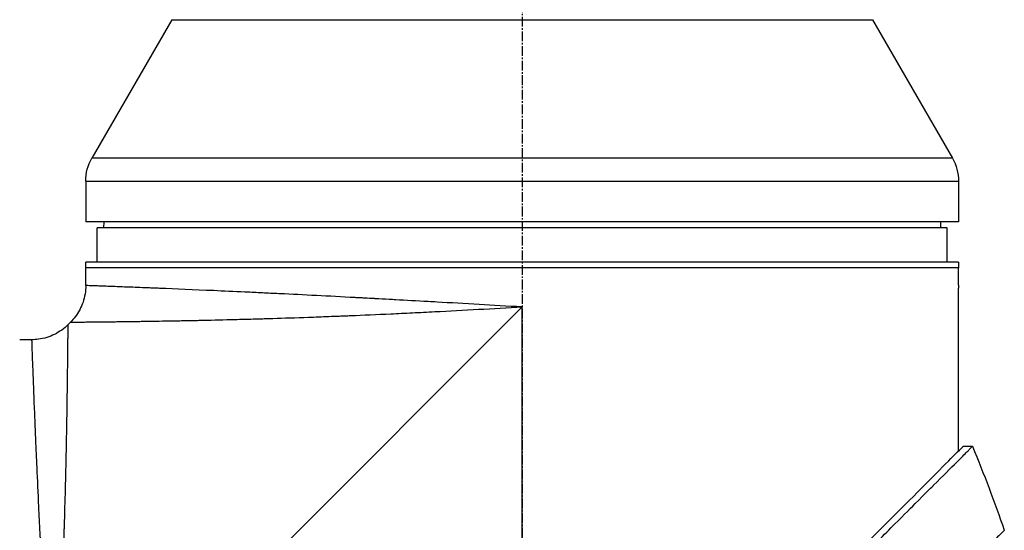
# Model space of a CAD drawing. Header units: millimetres. Extents: x 0 to 4378, y 0 to 2376.
# Tile 24 of 224: x 308 to 479, y 900 to 988. Entities that reach past the tile are written whole.
import ezdxf

# ---------------------------------------------------------------- set-up
doc = ezdxf.new("R2010")
doc.units = ezdxf.units.MM
doc.header["$LTSCALE"] = 0.2
doc.linetypes.add('CENTER2', pattern=[1.125, 0.75, -0.125, 0.125, -0.125])
doc.layers.add('02_Center Line', color=1, linetype='CENTER2')

# ---------------------------------------------------------------- blocks, each defined once
blk = doc.blocks.new('Blk$A04R2-4W24T')
for p, q in [((-248.51, 328.7), (-262.43, 304.59)), ((-126.49, 328.7), (-248.51, 328.7)), ((-126.49, 328.7), (-112.57, 304.59)), ((-262.43, 304.59), (-112.57, 304.59)), ((-111.5, 300.59), (-263.5, 300.59)), ((-263.5, 300.59), (-263.5, 293.5)), ((-111.5, 300.59), (-111.5, 293.5)), ((-263.5, 293.5), (-111.5, 293.5)), ((-260.37, 293.5), (-260.39, 292.5)), ((-114.63, 293.5), (-114.61, 292.5)), ((-261.5, 292.5), (-113.5, 292.5)), ((-261.5, 286.5), (-261.5, 292.5)), ((-113.5, 286.5), (-113.5, 292.5)), ((-263.5, 286.5), (-111.5, 286.5)), ((-263.5, 286.5), (-263.5, 285.5)), ((-111.5, 282.43), (-111.5, 286.5)), ((-263.5, 282.5), (-263.5, 285.5)), ((-263.5, 285.5), (-111.5, 285.5)), ((-263.5, 253.62), (-263.5, 282)), ((-187.5, 197), (-187.5, 278.7)), ((-187.5, 278.7), (-105.8, 197)), ((-108.86, 276.06), (-108.44, 275.64)), ((-102.07, 273), (-100, 273)), ((-264.34, 254.45), (-265.94, 254.45))]:
    blk.add_line(p, q)
for centre, radius, start, end in [((-255.5, 300.59), 8, 150, 180), ((-119.5, 300.59), 8, 0, 30), ((-25.63, 155.14), 260.02, 157.5467, 160.99)]:
    blk.add_arc(centre, radius, start, end)
for points, knots in [([(-263.5, 282.5), (-263.5, 282.44), (-263.5, 282.39), (-263.5, 282.33), (-263.5, 282.28), (-263.5, 282.23), (-263.5, 282.19), (-263.5, 282.14), (-263.5, 282.11), (-263.5, 282.08), (-263.5, 282.05), (-263.5, 282.02), (-263.5, 282.01), (-263.5, 282), (-263.5, 282), (-263.5, 282), (-263.5, 282), (-263.5, 282), (-263.5, 282)], [0, 0, 0, 0, 0.1074687, 0.1074687, 0.1074687, 0.2149373, 0.2149373, 0.2149373, 0.3224073, 0.3224073, 0.3224073, 0.4298784, 0.4298784, 0.4298784, 0.5, 0.5, 0.5, 0.5001155, 0.5001155, 0.5001155, 0.5001155]), ([(-187.5, 278.7), (-184.91, 278.85), (-182.42, 278.99), (-180.04, 279.13), (-177.47, 279.28), (-175.02, 279.42), (-172.71, 279.55), (-172.18, 279.58), (-171.66, 279.61), (-171.14, 279.63), (-169.15, 279.75), (-167.27, 279.85), (-165.49, 279.95), (-165.1, 279.97), (-164.71, 279.99), (-164.33, 280.01), (-163.51, 280.06), (-162.71, 280.1), (-161.93, 280.14), (-161.71, 280.16), (-161.49, 280.17), (-161.27, 280.18), (-160.78, 280.21), (-160.3, 280.23), (-159.83, 280.26), (-159.59, 280.27), (-159.36, 280.28), (-159.13, 280.29), (-159.01, 280.3), (-158.9, 280.31), (-158.78, 280.31), (-158.67, 280.32), (-158.59, 280.32), (-158.44, 280.33), (-153.8, 280.58), (-149.42, 280.8), (-145.35, 281), (-145.28, 281), (-145.21, 281), (-145.15, 281.01), (-144.18, 281.05), (-143.23, 281.1), (-142.29, 281.14), (-141.79, 281.17), (-141.29, 281.19), (-140.8, 281.22), (-140.31, 281.24), (-139.82, 281.26), (-139.33, 281.28), (-139.29, 281.29), (-139.25, 281.29), (-139.21, 281.29), (-137.32, 281.38), (-135.48, 281.46), (-133.8, 281.54), (-130.33, 281.69), (-127.17, 281.82), (-124.36, 281.94), (-124.02, 281.95), (-123.67, 281.96), (-123.34, 281.98), (-123, 281.99), (-122.67, 282.01), (-122.35, 282.02), (-121.71, 282.04), (-121.09, 282.07), (-120.5, 282.09), (-119.44, 282.13), (-118.46, 282.17), (-117.57, 282.2), (-117.48, 282.21), (-117.4, 282.21), (-117.32, 282.21), (-116.37, 282.25), (-115.53, 282.28), (-114.8, 282.31), (-114.44, 282.32), (-114.11, 282.33), (-113.8, 282.34), (-113.5, 282.36), (-113.22, 282.37), (-112.98, 282.37), (-112.49, 282.39), (-112.12, 282.41), (-111.87, 282.41), (-111.63, 282.42), (-111.5, 282.43), (-111.5, 282.43), (-111.5, 282.43), (-111.5, 282.43), (-111.5, 282.43)], [0, 0, 0, 0, 0.0268593, 0.0268593, 0.0268593, 0.0558825, 0.0558825, 0.0558825, 0.0625, 0.0625, 0.0625, 0.088102, 0.088102, 0.088102, 0.09375, 0.09375, 0.09375, 0.1058986, 0.1058986, 0.1058986, 0.109375, 0.109375, 0.109375, 0.1171875, 0.1171875, 0.1171875, 0.1210938, 0.1210938, 0.1210938, 0.1230469, 0.1230469, 0.1230469, 0.125, 0.125, 0.125, 0.1865064, 0.1865064, 0.1865064, 0.1875, 0.1875, 0.1875, 0.2022042, 0.2022042, 0.2022042, 0.2101236, 0.2101236, 0.2101236, 0.2180828, 0.2180828, 0.2180828, 0.21875, 0.21875, 0.21875, 0.25, 0.25, 0.25, 0.3146789, 0.3146789, 0.3146789, 0.3226569, 0.3226569, 0.3226569, 0.3306082, 0.3306082, 0.3306082, 0.3464266, 0.3464266, 0.3464266, 0.375, 0.375, 0.375, 0.3777022, 0.3777022, 0.3777022, 0.4086235, 0.4086235, 0.4086235, 0.4239943, 0.4239943, 0.4239943, 0.439307, 0.439307, 0.439307, 0.4697627, 0.4697627, 0.4697627, 0.4999997, 0.4999997, 0.4999997, 0.5000048, 0.5000048, 0.5000048, 0.5000048]), ([(-111.5, 282.43), (-111.5, 281.46), (-111.34, 280.47), (-110.72, 278.63), (-110.25, 277.74), (-109.41, 276.65), (-109.15, 276.35), (-108.86, 276.06)], [0, 0, 0, 0, 0.2916732, 0.2916732, 0.5842531, 0.5842531, 0.7041738, 0.7041738, 0.7041738, 0.7041738]), ([(-108.86, 276.06), (-108.86, 276.06), (-108.89, 276.07), (-108.99, 276.07), (-109.03, 276.07), (-109.1, 276.07), (-109.13, 276.07), (-109.18, 276.07), (-109.22, 276.07), (-109.31, 276.07), (-109.38, 276.07), (-109.49, 276.07), (-109.54, 276.07), (-109.61, 276.07), (-109.63, 276.07), (-109.68, 276.07), (-109.71, 276.07), (-109.81, 276.07), (-109.9, 276.07), (-110.06, 276.07), (-110.12, 276.08), (-110.22, 276.08), (-110.26, 276.08), (-110.33, 276.08), (-110.37, 276.08), (-110.53, 276.08), (-110.67, 276.08), (-110.96, 276.08), (-111.12, 276.08), (-111.42, 276.09), (-111.58, 276.09), (-111.92, 276.09), (-112.12, 276.09), (-113.09, 276.1), (-113.98, 276.11), (-115.42, 276.13), (-115.93, 276.13), (-116.76, 276.14), (-117.05, 276.15), (-117.64, 276.15), (-117.97, 276.16), (-118.84, 276.17), (-119.47, 276.18), (-120.47, 276.19), (-120.82, 276.2), (-121.36, 276.21), (-121.63, 276.21), (-121.91, 276.21), (-122.1, 276.22), (-122.21, 276.22), (-123.55, 276.24), (-124.98, 276.26), (-127.43, 276.31), (-128.29, 276.32), (-129.66, 276.35), (-130.14, 276.36), (-130.86, 276.37), (-131.11, 276.38), (-131.49, 276.39), (-131.61, 276.39), (-131.86, 276.4), (-132.02, 276.4), (-133.74, 276.44), (-135.53, 276.48), (-138.52, 276.56), (-139.57, 276.58), (-141.21, 276.63), (-141.77, 276.65), (-142.63, 276.67), (-143.07, 276.69), (-143.51, 276.7), (-143.81, 276.71), (-143.99, 276.71), (-146.01, 276.78), (-148.08, 276.84), (-151.45, 276.96), (-152.62, 277.01), (-154.44, 277.08), (-155.06, 277.1), (-156.01, 277.14), (-156.33, 277.15), (-156.97, 277.18), (-157.34, 277.19), (-159.86, 277.3), (-162.2, 277.4), (-165.88, 277.57), (-167.12, 277.63), (-169.04, 277.73), (-169.68, 277.76), (-170.98, 277.82), (-171.66, 277.86), (-177.35, 278.15), (-182.45, 278.43), (-187.5, 278.7)], [0, 0, 0, 0, 0.03125, 0.03125, 0.046875, 0.046875, 0.054687, 0.054687, 0.0625, 0.0625, 0.078125, 0.078125, 0.085937, 0.085937, 0.089844, 0.089844, 0.09375, 0.09375, 0.109375, 0.109375, 0.117187, 0.117187, 0.121094, 0.121094, 0.125, 0.125, 0.140625, 0.140625, 0.15625, 0.15625, 0.171875, 0.171875, 0.1875, 0.1875, 0.25, 0.25, 0.28125, 0.28125, 0.296875, 0.296875, 0.3125, 0.3125, 0.34375, 0.34375, 0.359375, 0.359375, 0.367187, 0.371094, 0.371094, 0.375, 0.375, 0.4375, 0.4375, 0.46875, 0.46875, 0.484375, 0.484375, 0.492187, 0.492187, 0.496094, 0.496094, 0.5, 0.5, 0.5625, 0.5625, 0.59375, 0.59375, 0.609375, 0.609375, 0.617187, 0.621094, 0.621094, 0.625, 0.625, 0.6875, 0.6875, 0.71875, 0.71875, 0.734375, 0.734375, 0.742187, 0.742187, 0.75, 0.75, 0.8125, 0.8125, 0.84375, 0.84375, 0.859375, 0.859375, 0.875, 0.875, 1, 1, 1, 1]), ([(-105.8, 197), (-105.93, 199.5), (-106.07, 202.01), (-106.21, 204.53), (-106.21, 204.55), (-106.21, 204.57), (-106.21, 204.59), (-106.28, 205.86), (-106.35, 207.13), (-106.41, 208.39), (-106.48, 209.6), (-106.53, 210.75), (-106.6, 211.99), (-106.6, 212.05), (-106.61, 212.12), (-106.61, 212.19), (-106.67, 213.37), (-106.73, 214.55), (-106.78, 215.69), (-106.85, 216.94), (-106.9, 218.15), (-106.96, 219.34), (-106.97, 219.5), (-106.97, 219.65), (-106.98, 219.8), (-107.04, 221.02), (-107.09, 222.21), (-107.14, 223.38), (-107.17, 223.97), (-107.19, 224.55), (-107.22, 225.12), (-107.23, 225.4), (-107.24, 225.69), (-107.26, 225.97), (-107.26, 226.14), (-107.27, 226.3), (-107.28, 226.47), (-107.28, 226.57), (-107.29, 226.69), (-107.29, 226.81), (-107.39, 229.14), (-107.47, 231.32), (-107.55, 233.36), (-107.56, 233.62), (-107.57, 233.89), (-107.57, 234.15), (-107.61, 235.03), (-107.64, 235.89), (-107.66, 236.71), (-107.7, 237.74), (-107.73, 238.73), (-107.76, 239.68), (-107.76, 239.79), (-107.77, 239.89), (-107.77, 239.99), (-107.77, 240.01), (-107.77, 240.03), (-107.77, 240.05), (-107.78, 240.17), (-107.78, 240.26), (-107.78, 240.41), (-107.86, 242.8), (-107.92, 244.98), (-107.97, 246.97), (-108, 247.96), (-108.02, 248.9), (-108.04, 249.8), (-108.06, 250.56), (-108.07, 251.28), (-108.09, 251.98), (-108.09, 252), (-108.09, 252.03), (-108.09, 252.05), (-108.09, 252.15), (-108.1, 252.22), (-108.1, 252.35), (-108.14, 254.16), (-108.17, 255.79), (-108.2, 257.26), (-108.2, 257.48), (-108.2, 257.69), (-108.21, 257.9), (-108.21, 258.11), (-108.22, 258.31), (-108.22, 258.5), (-108.23, 258.92), (-108.23, 259.32), (-108.24, 259.7), (-108.25, 260.52), (-108.27, 261.27), (-108.28, 261.98), (-108.28, 261.99), (-108.28, 262), (-108.28, 262.01), (-108.28, 262.09), (-108.28, 262.15), (-108.28, 262.25), (-108.3, 263.81), (-108.32, 265.19), (-108.34, 266.4), (-108.35, 267.31), (-108.36, 268.13), (-108.37, 268.86), (-108.37, 269.06), (-108.37, 269.24), (-108.38, 269.43), (-108.38, 269.48), (-108.38, 269.53), (-108.38, 269.57), (-108.38, 270.03), (-108.39, 270.46), (-108.39, 270.88), (-108.39, 270.91), (-108.39, 270.94), (-108.39, 270.97), (-108.4, 271.3), (-108.4, 271.62), (-108.4, 271.92), (-108.4, 271.99), (-108.4, 272.07), (-108.4, 272.14), (-108.4, 272.16), (-108.41, 272.19), (-108.41, 272.22), (-108.41, 272.38), (-108.41, 272.56), (-108.41, 272.73), (-108.41, 272.87), (-108.41, 273.01), (-108.41, 273.15), (-108.41, 273.19), (-108.41, 273.23), (-108.42, 273.26), (-108.42, 273.42), (-108.42, 273.57), (-108.42, 273.71), (-108.42, 273.78), (-108.42, 273.85), (-108.42, 273.91), (-108.42, 273.95), (-108.42, 273.98), (-108.42, 274.01), (-108.42, 274.03), (-108.42, 274.05), (-108.42, 274.07), (-108.42, 274.08), (-108.42, 274.1), (-108.42, 274.11), (-108.43, 274.42), (-108.43, 274.65), (-108.43, 274.83), (-108.43, 274.93), (-108.43, 275), (-108.43, 275.07), (-108.43, 275.11), (-108.43, 275.14), (-108.43, 275.17), (-108.43, 275.18), (-108.43, 275.2), (-108.43, 275.21), (-108.43, 275.22), (-108.43, 275.23), (-108.43, 275.24), (-108.43, 275.24), (-108.43, 275.25), (-108.43, 275.25), (-108.44, 275.52), (-108.44, 275.64), (-108.44, 275.64)], [0, 0, 0, 0, 0.061969, 0.061969, 0.061969, 0.0625, 0.0625, 0.0625, 0.09375, 0.09375, 0.09375, 0.1234255, 0.1234255, 0.1234255, 0.125, 0.125, 0.125, 0.1531538, 0.1531538, 0.1531538, 0.1836029, 0.1836029, 0.1836029, 0.1875, 0.1875, 0.1875, 0.21875, 0.21875, 0.21875, 0.234375, 0.234375, 0.234375, 0.2421875, 0.2421875, 0.2421875, 0.2469884, 0.2469884, 0.2469884, 0.25, 0.25, 0.25, 0.3052191, 0.3052191, 0.3052191, 0.3125, 0.3125, 0.3125, 0.3368038, 0.3368038, 0.3368038, 0.3671875, 0.3671875, 0.3671875, 0.3705126, 0.3705126, 0.3705126, 0.3710938, 0.3710938, 0.3710938, 0.375, 0.375, 0.375, 0.4375, 0.4375, 0.4375, 0.46875, 0.46875, 0.46875, 0.4952139, 0.4952139, 0.4952139, 0.4960938, 0.4960938, 0.4960938, 0.5, 0.5, 0.5, 0.5544796, 0.5544796, 0.5544796, 0.5625, 0.5625, 0.5625, 0.5702519, 0.5702519, 0.5702519, 0.5865122, 0.5865122, 0.5865122, 0.6206238, 0.6206238, 0.6206238, 0.6210938, 0.6210938, 0.6210938, 0.625, 0.625, 0.625, 0.6875, 0.6875, 0.6875, 0.734375, 0.734375, 0.734375, 0.7469686, 0.7469686, 0.7469686, 0.75, 0.75, 0.75, 0.7791382, 0.7791382, 0.7791382, 0.78125, 0.78125, 0.78125, 0.8046875, 0.8046875, 0.8046875, 0.8101255, 0.8101255, 0.8101255, 0.8125, 0.8125, 0.8125, 0.828125, 0.828125, 0.828125, 0.8405244, 0.8405244, 0.8405244, 0.84375, 0.84375, 0.84375, 0.859375, 0.859375, 0.859375, 0.8671875, 0.8671875, 0.8671875, 0.8710938, 0.8710938, 0.8710938, 0.8735646, 0.8735646, 0.8735646, 0.875, 0.875, 0.875, 0.90625, 0.90625, 0.90625, 0.921875, 0.921875, 0.921875, 0.9296875, 0.9296875, 0.9296875, 0.9335938, 0.9335938, 0.9335938, 0.9367093, 0.9367093, 0.9367093, 0.9375, 0.9375, 0.9375, 1, 1, 1, 1]), ([(-108.44, 275.64), (-107.75, 274.95), (-106.94, 274.37), (-105.19, 273.5), (-104.24, 273.21), (-102.87, 273.03), (-102.47, 273), (-102.07, 273)], [0, 0, 0, 0, 0.2916732, 0.2916732, 0.5842531, 0.5842531, 0.7041738, 0.7041738, 0.7041738, 0.7041738]), ([(-102.07, 273), (-102.07, 273), (-102.08, 272.88), (-102.09, 272.63), (-102.09, 272.39), (-102.11, 272.02), (-102.12, 271.54), (-102.14, 271.06), (-102.16, 270.45), (-102.19, 269.74), (-102.2, 269.37), (-102.22, 268.98), (-102.23, 268.56), (-102.25, 268.13), (-102.27, 267.68), (-102.29, 267.21), (-102.29, 267.12), (-102.29, 267.03), (-102.3, 266.94), (-102.37, 265.07), (-102.45, 262.81), (-102.56, 260.21), (-102.56, 260.11), (-102.57, 260), (-102.57, 259.9), (-102.6, 259.3), (-102.62, 258.69), (-102.65, 258.06), (-102.66, 257.69), (-102.68, 257.31), (-102.7, 256.93), (-102.71, 256.54), (-102.73, 256.15), (-102.75, 255.75), (-102.75, 255.69), (-102.75, 255.62), (-102.75, 255.55), (-102.82, 254.02), (-102.89, 252.45), (-102.96, 250.74), (-103.06, 248.61), (-103.16, 246.33), (-103.27, 243.92), (-103.34, 242.46), (-103.41, 240.95), (-103.49, 239.4), (-103.49, 239.36), (-103.49, 239.31), (-103.5, 239.26), (-103.55, 238.23), (-103.6, 237.17), (-103.65, 236.09), (-103.7, 235.07), (-103.76, 234.04), (-103.81, 232.98), (-103.81, 232.94), (-103.81, 232.89), (-103.82, 232.84), (-103.87, 231.78), (-103.93, 230.7), (-103.98, 229.6), (-104.01, 229.03), (-104.04, 228.46), (-104.07, 227.88), (-104.09, 227.59), (-104.1, 227.3), (-104.12, 227), (-104.13, 226.86), (-104.13, 226.71), (-104.14, 226.56), (-104.15, 226.42), (-104.16, 226.24), (-104.17, 226.13), (-104.17, 225.99), (-104.18, 225.85), (-104.19, 225.71), (-104.29, 223.7), (-104.41, 221.51), (-104.54, 219.14), (-104.61, 217.98), (-104.67, 216.79), (-104.74, 215.54), (-104.78, 214.84), (-104.82, 214.12), (-104.86, 213.4), (-104.89, 212.9), (-104.92, 212.39), (-104.95, 211.88), (-105.08, 209.54), (-105.22, 207.08), (-105.37, 204.48), (-105.5, 202.09), (-105.65, 199.6), (-105.8, 197)], [0.5000048, 0.5000048, 0.5000048, 0.5000048, 0.5301821, 0.5301821, 0.5301821, 0.560531, 0.560531, 0.560531, 0.5911455, 0.5911455, 0.5911455, 0.6065856, 0.6065856, 0.6065856, 0.6221334, 0.6221334, 0.6221334, 0.625, 0.625, 0.625, 0.6850898, 0.6850898, 0.6850898, 0.6875, 0.6875, 0.6875, 0.7011464, 0.7011464, 0.7011464, 0.7092438, 0.7092438, 0.7092438, 0.7173743, 0.7173743, 0.7173743, 0.71875, 0.71875, 0.71875, 0.7499738, 0.7499738, 0.7499738, 0.7889478, 0.7889478, 0.7889478, 0.8125, 0.8125, 0.8125, 0.8131921, 0.8131921, 0.8131921, 0.8288728, 0.8288728, 0.8288728, 0.84375, 0.84375, 0.84375, 0.8444134, 0.8444134, 0.8444134, 0.859375, 0.859375, 0.859375, 0.8671875, 0.8671875, 0.8671875, 0.8710938, 0.8710938, 0.8710938, 0.8730469, 0.8730469, 0.8730469, 0.8749735, 0.8749735, 0.8749735, 0.8773485, 0.8773485, 0.8773485, 0.9115235, 0.9115235, 0.9115235, 0.9281399, 0.9281399, 0.9281399, 0.9375, 0.9375, 0.9375, 0.9439123, 0.9439123, 0.9439123, 0.973127, 0.973127, 0.973127, 1, 1, 1, 1]), ([(-130.05, 118.56), (-130.05, 118.56), (-130.2, 118.71), (-130.38, 118.89), (-130.6, 119.12), (-130.93, 119.45), (-131.36, 119.88), (-131.82, 120.35), (-132.33, 120.86), (-132.78, 121.31), (-132.84, 121.36), (-132.89, 121.42), (-132.94, 121.47), (-133.07, 121.6), (-133.54, 122.07), (-134.62, 123.14), (-134.77, 123.28), (-134.93, 123.44), (-135.1, 123.62), (-135.66, 124.18), (-136.09, 124.6), (-136.32, 124.83), (-136.74, 125.25), (-137.18, 125.69), (-137.64, 126.15), (-138.25, 126.76), (-138.88, 127.4), (-139.55, 128.06), (-139.71, 128.22), (-139.86, 128.38), (-140.03, 128.54), (-140.99, 129.5), (-142.01, 130.52), (-143.07, 131.59), (-145.85, 134.36), (-148.29, 136.8), (-150.06, 138.57), (-150.17, 138.68), (-150.28, 138.79), (-150.38, 138.9), (-152.08, 140.59), (-153.11, 141.63), (-153.4, 141.92), (-154.5, 143.02), (-156.16, 144.67), (-158.43, 146.94), (-159.5, 148.01), (-160.44, 148.96), (-161.25, 149.76), (-162.3, 150.81), (-163.12, 151.63), (-163.68, 152.19), (-167.25, 155.76), (-170.94, 159.45), (-174.71, 163.22), (-176.17, 164.68), (-178.07, 166.58), (-180.41, 168.92), (-182.35, 170.86), (-183.82, 172.34), (-184.81, 173.32), (-185.55, 174.06), (-186.01, 174.52), (-186.2, 174.72), (-187.88, 176.39), (-188.86, 177.37), (-189.13, 177.64), (-189.49, 178), (-189.85, 178.36), (-190.21, 178.72), (-190.34, 178.85), (-190.47, 178.98), (-190.6, 179.11), (-191.37, 179.88), (-191.86, 180.37), (-192.07, 180.59), (-192.29, 180.81), (-192.53, 181.04), (-192.79, 181.3), (-193.42, 181.93), (-194.17, 182.68), (-195.04, 183.54), (-196.39, 184.88), (-197.38, 185.87), (-198.01, 186.5), (-198.66, 187.14), (-199.64, 188.13), (-200.97, 189.47), (-201.89, 190.39), (-202.63, 191.14), (-203.2, 191.71), (-203.48, 191.99), (-203.73, 192.24), (-203.92, 192.43), (-204.54, 193.05), (-205.16, 193.67), (-205.78, 194.29), (-206.15, 194.65), (-206.51, 195.01), (-206.87, 195.38), (-207.62, 196.13), (-208.11, 196.62), (-208.33, 196.84), (-208.81, 197.32), (-209.3, 197.81), (-209.79, 198.3), (-210.26, 198.77), (-210.72, 199.23), (-211.18, 199.69), (-212.65, 201.17), (-214.12, 202.63), (-215.58, 204.1), (-217.5, 206.01), (-219.4, 207.92), (-221.29, 209.8), (-225.06, 213.57), (-228.75, 217.26), (-232.32, 220.83), (-233.11, 221.62), (-233.92, 222.43), (-234.74, 223.25), (-235.67, 224.18), (-236.61, 225.12), (-237.57, 226.08), (-240.08, 228.59), (-241.72, 230.23), (-242.59, 231.1), (-243.61, 232.13), (-244.62, 233.13), (-245.6, 234.12), (-247.76, 236.27), (-249.81, 238.32), (-251.73, 240.24), (-253.51, 242.02), (-254.89, 243.4), (-255.96, 244.47), (-257.72, 246.23), (-258.65, 247.16), (-259.01, 247.52), (-259.11, 247.62), (-259.16, 247.67), (-259.17, 247.68), (-260.77, 249.28), (-262.13, 250.65), (-263.21, 251.72), (-263.36, 251.87), (-263.51, 252.02), (-263.65, 252.16), (-264.1, 252.61), (-264.41, 252.92), (-264.64, 253.15), (-264.86, 253.37), (-265.06, 253.57), (-265.23, 253.74), (-265.27, 253.78), (-265.32, 253.83), (-265.36, 253.87), (-265.88, 254.39), (-265.93, 254.44), (-265.94, 254.45), (-265.94, 254.45), (-265.94, 254.45), (-265.94, 254.45)], [-1, -1, -1, -1, -0.973214, -0.973214, -0.973214, -0.946429, -0.946429, -0.946429, -0.922569, -0.922569, -0.922569, -0.919643, -0.919643, -0.919643, -0.896124, -0.896124, -0.896124, -0.892857, -0.892857, -0.892857, -0.88, -0.88, -0.88, -0.867143, -0.867143, -0.867143, -0.85, -0.85, -0.85, -0.84593, -0.84593, -0.84593, -0.821429, -0.821429, -0.821429, -0.786779, -0.786779, -0.786779, -0.784631, -0.784631, -0.784631, -0.75, -0.75, -0.75, -0.71875, -0.71875, -0.71875, -0.705224, -0.705224, -0.705224, -0.6875, -0.6875, -0.6875, -0.625, -0.625, -0.625, -0.59375, -0.59375, -0.59375, -0.575864, -0.575864, -0.575864, -0.5625, -0.5625, -0.5625, -0.546875, -0.546875, -0.546875, -0.541176, -0.541176, -0.541176, -0.539062, -0.539062, -0.539062, -0.53125, -0.53125, -0.53125, -0.526699, -0.526699, -0.526699, -0.515625, -0.515625, -0.515625, -0.5, -0.5, -0.5, -0.484375, -0.484375, -0.484375, -0.473999, -0.473999, -0.473999, -0.46875, -0.46875, -0.46875, -0.458868, -0.458868, -0.458868, -0.453125, -0.453125, -0.453125, -0.445312, -0.445312, -0.445312, -0.4375, -0.4375, -0.4375, -0.430048, -0.430048, -0.430048, -0.40625, -0.40625, -0.40625, -0.375, -0.375, -0.375, -0.3125, -0.3125, -0.3125, -0.297804, -0.297804, -0.297804, -0.28125, -0.28125, -0.28125, -0.25, -0.25, -0.25, -0.230372, -0.230372, -0.230372, -0.1875, -0.1875, -0.1875, -0.167132, -0.167132, -0.167132, -0.133709, -0.133709, -0.133709, -0.125, -0.125, -0.125, -0.078046, -0.078046, -0.078046, -0.071429, -0.071429, -0.071429, -0.053571, -0.053571, -0.053571, -0.039579, -0.039579, -0.039579, -0.035714, -0.035714, -0.035714, -0.002565, -0.002565, -0.002565, 0, 0, 0, 0]), ([(-205.37, 195.48), (-205.64, 195.75), (-205.9, 196.01), (-206.51, 196.62), (-206.85, 196.97), (-207.63, 197.75), (-208.07, 198.19), (-209.39, 199.51), (-210.27, 200.38), (-212.99, 203.1), (-214.83, 204.94), (-220.2, 210.31), (-223.7, 213.81), (-233.3, 223.41), (-239.24, 229.36), (-250.52, 240.63), (-255.09, 245.18), (-260.1, 250.22), (-261.55, 251.68), (-263.74, 253.86), (-264.34, 254.45), (-264.34, 254.45)], [-10.794601, -10.794601, -10.794601, -10.794601, -10.700272, -10.700272, -10.578462, -10.578462, -10.421195, -10.421195, -10.108787, -10.108787, -9.443961, -9.443961, -8.149298, -8.149298, -5.793129, -5.793129, -3.135292, -3.135292, -1.653975, -1.653975, 0, 0, 0, 0]), ([(-271.47, 239.84), (-271.47, 239.83), (-271.48, 239.84), (-271.17, 239.53), (-271.09, 239.46), (-270.99, 239.36), (-270.86, 239.23), (-270.83, 239.19), (-270.77, 239.14), (-270.68, 239.05), (-270.5, 238.87), (-270.2, 238.57), (-269.62, 237.99), (-269.52, 237.89), (-269.22, 237.59), (-268.57, 236.94), (-268.49, 236.86), (-268.4, 236.77), (-268.32, 236.69), (-267.93, 236.3), (-267.58, 235.95), (-267.3, 235.66), (-266.75, 235.12), (-266.24, 234.6), (-265.8, 234.17), (-265.7, 234.06), (-265.56, 233.93), (-265.39, 233.77), (-265.14, 233.54), (-265, 233.4), (-264.95, 233.36), (-264.79, 233.2), (-264.64, 233.06), (-264.52, 232.93), (-264.48, 232.88), (-264.44, 232.84), (-264.4, 232.8), (-264.29, 232.68), (-264.18, 232.56), (-264.08, 232.45)], [0, 0, 0, 0, 0.228501, 0.228501, 0.228501, 0.285714, 0.285714, 0.285714, 0.355598, 0.355598, 0.355598, 0.5, 0.5, 0.5, 0.625, 0.625, 0.625, 0.646657, 0.646657, 0.646657, 0.75, 0.75, 0.75, 0.875, 0.875, 0.875, 0.90625, 0.90625, 0.90625, 0.9375, 0.9375, 0.9375, 0.96875, 0.96875, 0.96875, 0.976835, 0.976835, 0.976835, 1, 1, 1, 1])]:
    blk.add_open_spline(points, degree=3, knots=knots)
blk.add_open_spline([(-264.34, 254.45), (-264.34, 254.45), (-264.23, 254.34), (-264.01, 254.13)], degree=3)
at = {"layer": '02_Center Line', "ltscale": 11.288275}
blk.add_line((-187.5, 697.46), (-187.5, 100.36), dxfattribs=at)

msp = doc.modelspace()

# ---------------------------------------------------------------- block references
at = {"xscale": -1}
msp.add_blockref('Blk$A04R2-4W24T', (207.561, 659.684), dxfattribs=at)

doc.saveas('drawing.dxf')
